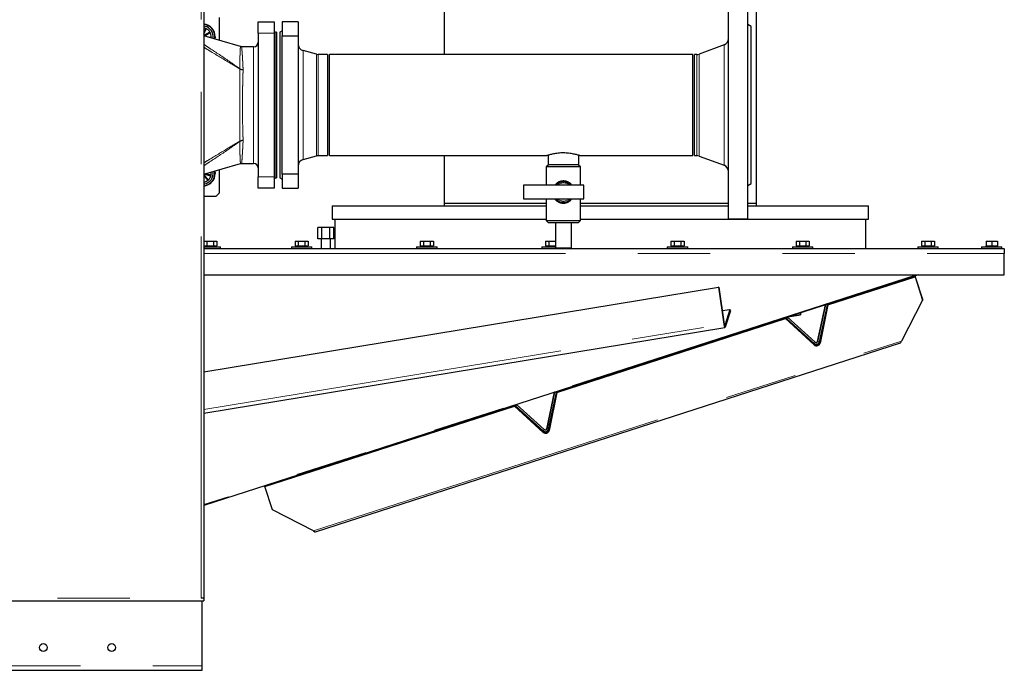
# Model space of a CAD drawing. Header units: millimetres. Extents: x 18 to 260, y 57 to 148.
# Tile 17 of 80: x 67 to 84, y 60 to 71. Entities that reach past the tile are written whole.
import ezdxf

# ---------------------------------------------------------------- set-up
doc = ezdxf.new("R2010")
doc.units = ezdxf.units.MM
doc.linetypes.add('PHANTOM', pattern=[12.7, 6.35, -1.27, 1.27, -1.27, 1.27, -1.27])

msp = doc.modelspace()

# ---------------------------------------------------------------- linework, layer by layer
at = {"color": 8, "linetype": 'PHANTOM', "lineweight": 18}
for p, q in [((70.164, 61.07), (70.164, 88.27)), ((71.446, 70.99), (71.166, 70.99)), ((71.476, 71.01), (71.476, 68.45)), ((71.086, 68.705), (71.086, 70.755)), ((79.347, 68.674), (79.347, 70.786)), ((71.955, 70.686), (71.955, 69.73)), ((72.191, 70.623), (72.191, 69.73)), ((72.222, 70.619), (72.222, 69.73)), ((78.867, 68.841), (78.867, 70.619)), ((78.908, 68.833), (78.908, 70.626)), ((70.842, 70.365), (70.842, 70.368)), ((70.901, 70.353), (70.901, 70.348)), ((71.955, 69.73), (71.955, 68.773)), ((72.191, 69.73), (72.191, 68.837)), ((72.222, 69.73), (72.222, 68.841)), ((70.842, 69.091), (70.842, 69.094)), ((70.901, 69.111), (70.901, 69.106)), ((71.166, 68.47), (71.446, 68.47)), ((70.214, 67.123), (84.269, 67.123)), ((82.723, 66.748), (70.214, 62.71)), ((70.214, 64.382), (79.341, 65.883)), ((79.348, 65.881), (79.341, 65.883)), ((80.692, 66.05), (80.503, 66.019)), ((79.36, 65.857), (79.356, 65.856)), ((79.36, 65.857), (79.368, 65.83)), ((72.136, 62.249), (82.466, 65.584)), ((80.949, 65.565), (80.929, 65.542)), ((80.949, 65.566), (80.949, 65.565)), ((80.99, 65.578), (80.99, 65.579)), ((80.99, 65.578), (81.019, 65.572)), ((81.029, 65.562), (81.034, 65.548)), ((80.931, 65.515), (80.927, 65.529)), ((76.173, 63.979), (76.168, 63.993)), ((76.191, 64.029), (76.171, 64.006)), ((76.191, 64.029), (76.191, 64.029)), ((76.232, 64.042), (76.232, 64.043)), ((76.232, 64.042), (76.261, 64.036)), ((76.271, 64.026), (76.276, 64.012)), ((60.024, 61.07), (70.164, 61.07)), ((21.054, 59.88), (70.184, 59.88))]:
    msp.add_line(p, q, dxfattribs=at)
at = {"color": 7, "linetype": 'Continuous', "lineweight": 25}
for p, q in [((70.214, 88.255), (70.214, 61.07)), ((79.914, 68.008), (79.914, 76.708)), ((74.434, 73.781), (74.434, 70.619)), ((79.426, 67.73), (79.426, 71.73)), ((79.766, 67.73), (79.766, 71.73)), ((70.486, 70.865), (70.486, 71.27)), ((70.244, 71.073), (70.214, 71.006)), ((70.214, 70.978), (70.254, 71.069)), ((70.254, 71.069), (70.244, 71.073)), ((71.166, 71.19), (71.446, 71.19)), ((71.166, 70.99), (71.166, 71.19)), ((71.446, 71.19), (71.446, 70.99)), ((71.866, 71.19), (71.586, 71.19)), ((71.586, 71.19), (71.586, 70.946)), ((71.866, 71.19), (71.866, 70.946)), ((79.826, 71.11), (79.766, 71.144)), ((79.826, 68.35), (79.826, 71.11)), ((70.318, 71.012), (70.214, 70.952)), ((70.855, 70.758), (70.214, 70.945)), ((70.22, 70.943), (70.323, 71.002)), ((70.341, 70.918), (70.282, 70.925)), ((70.323, 71.002), (70.318, 71.012)), ((70.339, 70.908), (70.341, 70.918)), ((70.339, 70.908), (70.341, 70.918)), ((71.166, 70.99), (71.166, 68.47)), ((71.446, 70.99), (71.446, 68.47)), ((71.486, 71.01), (71.476, 71.01)), ((71.486, 71.01), (71.486, 68.45)), ((71.586, 71.033), (71.546, 71.01)), ((71.546, 71.01), (71.546, 69.73)), ((71.586, 68.514), (71.586, 70.946)), ((71.586, 70.946), (71.866, 70.946)), ((71.866, 70.946), (71.866, 68.514)), ((71.086, 70.755), (70.877, 70.755)), ((79.347, 70.786), (78.908, 70.626)), ((72.191, 70.623), (71.955, 70.686)), ((72.386, 70.619), (72.222, 70.619)), ((72.386, 70.619), (72.386, 69.73)), ((78.796, 70.619), (72.416, 70.619)), ((72.416, 68.841), (72.416, 70.619)), ((78.796, 68.841), (78.796, 70.619)), ((78.867, 70.619), (78.826, 70.619)), ((78.826, 68.841), (78.826, 70.619)), ((71.546, 69.73), (71.546, 68.45)), ((72.386, 69.73), (72.386, 68.841)), ((71.955, 68.773), (72.191, 68.837)), ((72.222, 68.841), (72.386, 68.841)), ((72.416, 68.841), (76.237, 68.841)), ((74.434, 68.841), (74.434, 68.008)), ((76.256, 68.847), (76.256, 68.682)), ((76.796, 68.682), (76.796, 68.847)), ((76.815, 68.841), (78.796, 68.841)), ((78.826, 68.841), (78.867, 68.841)), ((78.908, 68.833), (79.347, 68.674)), ((70.214, 68.514), (70.855, 68.702)), ((70.877, 68.705), (71.086, 68.705)), ((76.266, 68.682), (76.226, 68.642)), ((76.495, 68.682), (76.256, 68.682)), ((76.796, 68.682), (76.495, 68.682)), ((76.826, 68.642), (76.786, 68.682)), ((70.292, 68.416), (70.214, 68.506)), ((70.214, 68.489), (70.283, 68.409)), ((70.22, 68.516), (70.336, 68.489)), ((70.338, 68.5), (70.242, 68.523)), ((70.336, 68.489), (70.338, 68.5)), ((70.486, 68.19), (70.486, 68.594)), ((71.586, 68.514), (71.586, 68.27)), ((71.866, 68.514), (71.586, 68.514)), ((71.866, 68.514), (71.866, 68.27)), ((76.226, 68.642), (76.226, 68.322)), ((76.826, 68.642), (76.226, 68.642)), ((76.826, 68.322), (76.826, 68.642)), ((70.283, 68.409), (70.292, 68.416)), ((71.166, 68.27), (71.166, 68.47)), ((71.446, 68.47), (71.446, 68.27)), ((71.476, 68.45), (71.486, 68.45)), ((71.546, 68.45), (71.586, 68.427)), ((76.886, 68.322), (75.826, 68.322)), ((75.826, 68.322), (75.826, 68.082)), ((76.886, 68.082), (76.886, 68.322)), ((79.766, 68.315), (79.826, 68.35)), ((70.214, 68.13), (70.426, 68.13)), ((70.426, 68.13), (70.486, 68.19)), ((71.446, 68.27), (71.166, 68.27)), ((71.586, 68.27), (71.866, 68.27)), ((72.464, 67.958), (72.464, 67.728)), ((72.464, 67.958), (76.226, 67.958)), ((74.434, 68.008), (74.434, 67.958)), ((74.434, 68.008), (76.226, 68.008)), ((75.826, 68.082), (76.886, 68.082)), ((76.226, 68.082), (76.226, 67.702)), ((76.826, 67.702), (76.826, 68.082)), ((76.826, 68.008), (79.426, 68.008)), ((76.826, 67.958), (79.426, 67.958)), ((79.766, 68.008), (79.914, 68.008)), ((79.766, 67.958), (81.884, 67.958)), ((79.914, 67.958), (79.914, 68.008)), ((81.884, 67.728), (81.884, 67.958)), ((72.464, 67.728), (76.226, 67.728)), ((72.514, 67.728), (72.514, 67.208)), ((76.226, 67.702), (76.266, 67.662)), ((76.226, 67.702), (76.826, 67.702)), ((76.786, 67.662), (76.266, 67.662)), ((76.386, 67.662), (76.386, 67.222)), ((76.666, 67.222), (76.666, 67.662)), ((76.786, 67.662), (76.826, 67.702)), ((76.826, 67.728), (81.884, 67.728)), ((79.426, 67.73), (79.766, 67.73)), ((81.834, 67.208), (81.834, 67.728)), ((72.215, 67.378), (72.215, 67.578)), ((72.284, 67.578), (72.215, 67.578)), ((72.284, 67.378), (72.284, 67.578)), ((72.423, 67.578), (72.284, 67.578)), ((72.423, 67.378), (72.423, 67.578)), ((72.492, 67.578), (72.423, 67.578)), ((72.492, 67.378), (72.492, 67.578)), ((70.214, 67.338), (70.266, 67.338)), ((70.266, 67.338), (70.266, 67.258)), ((70.266, 67.338), (70.381, 67.338)), ((70.381, 67.338), (70.381, 67.258)), ((70.381, 67.338), (70.439, 67.338)), ((70.439, 67.338), (70.439, 67.258)), ((71.813, 67.338), (71.813, 67.258)), ((71.813, 67.338), (71.871, 67.338)), ((71.871, 67.338), (71.871, 67.258)), ((71.871, 67.338), (71.986, 67.338)), ((71.986, 67.338), (71.986, 67.258)), ((71.986, 67.338), (72.044, 67.338)), ((72.044, 67.338), (72.044, 67.258)), ((72.284, 67.378), (72.215, 67.378)), ((72.274, 67.378), (72.274, 67.208)), ((72.423, 67.378), (72.284, 67.378)), ((72.492, 67.378), (72.423, 67.378)), ((72.434, 67.208), (72.434, 67.378)), ((74.013, 67.338), (74.013, 67.258)), ((74.013, 67.338), (74.071, 67.338)), ((74.071, 67.338), (74.071, 67.258)), ((74.071, 67.338), (74.186, 67.338)), ((74.186, 67.338), (74.186, 67.258)), ((74.186, 67.338), (74.244, 67.338)), ((74.244, 67.338), (74.244, 67.258)), ((76.213, 67.338), (76.213, 67.258)), ((76.213, 67.338), (76.271, 67.338)), ((76.271, 67.338), (76.271, 67.258)), ((76.271, 67.338), (76.386, 67.338)), ((78.413, 67.338), (78.413, 67.258)), ((78.413, 67.338), (78.471, 67.338)), ((78.471, 67.338), (78.471, 67.258)), ((78.471, 67.338), (78.586, 67.338)), ((78.586, 67.338), (78.586, 67.258)), ((78.586, 67.338), (78.644, 67.338)), ((78.644, 67.338), (78.644, 67.258)), ((80.613, 67.338), (80.613, 67.258)), ((80.613, 67.338), (80.671, 67.338)), ((80.671, 67.338), (80.671, 67.258)), ((80.671, 67.338), (80.786, 67.338)), ((80.786, 67.338), (80.786, 67.258)), ((80.786, 67.338), (80.844, 67.338)), ((80.844, 67.338), (80.844, 67.258)), ((82.813, 67.338), (82.813, 67.258)), ((82.813, 67.338), (82.871, 67.338)), ((82.871, 67.338), (82.871, 67.258)), ((82.871, 67.338), (82.986, 67.338)), ((82.986, 67.338), (82.986, 67.258)), ((82.986, 67.338), (83.044, 67.338)), ((83.044, 67.338), (83.044, 67.258)), ((83.948, 67.338), (83.948, 67.258)), ((83.948, 67.338), (84.048, 67.338)), ((84.048, 67.338), (84.048, 67.258)), ((84.048, 67.338), (84.148, 67.338)), ((84.148, 67.338), (84.148, 67.258)), ((70.214, 67.258), (70.221, 67.258)), ((70.214, 67.238), (70.48, 67.238)), ((70.214, 67.208), (70.458, 67.208)), ((70.219, 67.258), (70.219, 67.238)), ((70.221, 67.258), (70.253, 67.258)), ((70.253, 67.258), (70.266, 67.258)), ((70.266, 67.258), (70.292, 67.258)), ((70.292, 67.258), (70.356, 67.258)), ((70.356, 67.258), (70.381, 67.258)), ((70.381, 67.258), (70.394, 67.258)), ((70.394, 67.258), (70.426, 67.258)), ((70.426, 67.258), (70.439, 67.258)), ((70.429, 67.238), (70.429, 67.258)), ((70.458, 67.208), (76.399, 67.208)), ((70.48, 67.238), (70.504, 67.238)), ((70.504, 67.208), (70.504, 67.238)), ((71.749, 67.238), (71.749, 67.208)), ((71.749, 67.238), (71.929, 67.238)), ((71.813, 67.258), (71.826, 67.258)), ((71.824, 67.258), (71.824, 67.238)), ((71.826, 67.258), (71.858, 67.258)), ((71.858, 67.258), (71.871, 67.258)), ((71.871, 67.258), (71.897, 67.258)), ((71.897, 67.258), (71.961, 67.258)), ((71.929, 67.238), (72.109, 67.238)), ((71.961, 67.258), (71.986, 67.258)), ((71.986, 67.258), (71.999, 67.258)), ((71.999, 67.258), (72.031, 67.258)), ((72.031, 67.258), (72.044, 67.258)), ((72.034, 67.238), (72.034, 67.258)), ((72.109, 67.208), (72.109, 67.238)), ((73.949, 67.238), (73.949, 67.208)), ((73.949, 67.238), (74.129, 67.238)), ((74.013, 67.258), (74.026, 67.258)), ((74.024, 67.258), (74.024, 67.238)), ((74.026, 67.258), (74.058, 67.258)), ((74.058, 67.258), (74.071, 67.258)), ((74.071, 67.258), (74.097, 67.258)), ((74.097, 67.258), (74.161, 67.258)), ((74.129, 67.238), (74.309, 67.238)), ((74.161, 67.258), (74.186, 67.258)), ((74.186, 67.258), (74.199, 67.258)), ((74.199, 67.258), (74.231, 67.258)), ((74.231, 67.258), (74.244, 67.258)), ((74.234, 67.238), (74.234, 67.258)), ((74.309, 67.208), (74.309, 67.238)), ((76.149, 67.238), (76.149, 67.208)), ((76.149, 67.238), (76.329, 67.238)), ((76.213, 67.258), (76.226, 67.258)), ((76.224, 67.258), (76.224, 67.238)), ((76.226, 67.258), (76.258, 67.258)), ((76.258, 67.258), (76.271, 67.258)), ((76.271, 67.258), (76.297, 67.258)), ((76.297, 67.258), (76.361, 67.258)), ((76.329, 67.238), (76.386, 67.238)), ((76.361, 67.258), (76.386, 67.258)), ((76.386, 67.222), (76.406, 67.202)), ((76.386, 67.222), (76.666, 67.222)), ((76.646, 67.202), (76.406, 67.202)), ((76.646, 67.202), (76.666, 67.222)), ((76.652, 67.208), (84.269, 67.208)), ((78.349, 67.238), (78.349, 67.208)), ((78.349, 67.238), (78.529, 67.238)), ((78.413, 67.258), (78.426, 67.258)), ((78.424, 67.258), (78.424, 67.238)), ((78.426, 67.258), (78.458, 67.258)), ((78.458, 67.258), (78.471, 67.258)), ((78.471, 67.258), (78.497, 67.258)), ((78.497, 67.258), (78.561, 67.258)), ((78.529, 67.238), (78.709, 67.238)), ((78.561, 67.258), (78.586, 67.258)), ((78.586, 67.258), (78.599, 67.258)), ((78.599, 67.258), (78.631, 67.258)), ((78.631, 67.258), (78.644, 67.258)), ((78.634, 67.238), (78.634, 67.258)), ((78.709, 67.208), (78.709, 67.238)), ((80.549, 67.238), (80.549, 67.208)), ((80.549, 67.238), (80.729, 67.238)), ((80.613, 67.258), (80.626, 67.258)), ((80.624, 67.258), (80.624, 67.238)), ((80.626, 67.258), (80.658, 67.258)), ((80.658, 67.258), (80.671, 67.258)), ((80.671, 67.258), (80.697, 67.258)), ((80.697, 67.258), (80.761, 67.258)), ((80.729, 67.238), (80.909, 67.238)), ((80.761, 67.258), (80.786, 67.258)), ((80.786, 67.258), (80.799, 67.258)), ((80.799, 67.258), (80.831, 67.258)), ((80.831, 67.258), (80.844, 67.258)), ((80.834, 67.238), (80.834, 67.258)), ((80.909, 67.208), (80.909, 67.238)), ((82.749, 67.238), (82.749, 67.208)), ((82.749, 67.238), (82.929, 67.238)), ((82.813, 67.258), (82.826, 67.258)), ((82.824, 67.258), (82.824, 67.238)), ((82.826, 67.258), (82.858, 67.258)), ((82.858, 67.258), (82.871, 67.258)), ((82.871, 67.258), (82.897, 67.258)), ((82.897, 67.258), (82.961, 67.258)), ((82.929, 67.238), (83.109, 67.238)), ((82.961, 67.258), (82.986, 67.258)), ((82.986, 67.258), (82.999, 67.258)), ((82.999, 67.258), (83.031, 67.258)), ((83.031, 67.258), (83.044, 67.258)), ((83.034, 67.238), (83.034, 67.258)), ((83.109, 67.208), (83.109, 67.238)), ((83.868, 67.238), (83.868, 67.208)), ((83.868, 67.238), (84.228, 67.238)), ((83.943, 67.258), (83.943, 67.238)), ((83.943, 67.258), (83.948, 67.258)), ((83.948, 67.258), (83.97, 67.258)), ((83.97, 67.258), (84.026, 67.258)), ((84.026, 67.258), (84.048, 67.258)), ((84.048, 67.258), (84.07, 67.258)), ((84.07, 67.258), (84.126, 67.258)), ((84.126, 67.258), (84.148, 67.258)), ((84.148, 67.258), (84.153, 67.258)), ((84.153, 67.238), (84.153, 67.258)), ((84.228, 67.208), (84.228, 67.238)), ((84.269, 67.205), (84.269, 67.208)), ((84.269, 67.205), (84.269, 67.123)), ((84.269, 66.748), (84.269, 67.123)), ((70.214, 66.748), (84.269, 66.748)), ((82.763, 66.748), (70.214, 62.697)), ((81.17, 66.219), (82.702, 66.714)), ((82.698, 66.728), (82.83, 66.319)), ((82.702, 66.714), (82.698, 66.728)), ((82.698, 66.727), (82.702, 66.714)), ((82.698, 66.727), (82.83, 66.319)), ((82.702, 66.714), (82.834, 66.305)), ((82.702, 66.714), (82.835, 66.305)), ((70.214, 65.044), (79.251, 66.53)), ((79.251, 66.53), (79.341, 65.883)), ((79.258, 66.528), (79.251, 66.53)), ((79.258, 66.528), (79.348, 65.881)), ((81.165, 66.233), (81.029, 65.562)), ((81.165, 66.233), (81.029, 65.562)), ((81.166, 66.233), (81.17, 66.219)), ((82.834, 66.305), (82.466, 65.584)), ((82.834, 66.305), (82.83, 66.319)), ((82.83, 66.319), (82.83, 66.319)), ((82.835, 66.305), (82.83, 66.319)), ((82.835, 66.305), (82.834, 66.305)), ((79.315, 66.118), (79.451, 66.141)), ((79.451, 66.141), (79.36, 65.857)), ((79.458, 66.114), (79.368, 65.83)), ((79.458, 66.114), (79.451, 66.141)), ((80.692, 66.05), (80.703, 66.083)), ((81.128, 66.221), (80.99, 65.578)), ((80.99, 65.579), (81.128, 66.221)), ((81.157, 66.214), (81.019, 65.572)), ((81.17, 66.219), (81.034, 65.548)), ((81.157, 66.214), (81.128, 66.221)), ((81.157, 66.216), (81.131, 66.222)), ((81.157, 66.216), (81.157, 66.214)), ((76.412, 64.683), (80.428, 65.98)), ((80.424, 65.993), (80.428, 65.98)), ((80.927, 65.529), (80.424, 65.993)), ((80.927, 65.529), (80.424, 65.993)), ((80.931, 65.515), (80.428, 65.98)), ((80.459, 66.005), (80.441, 65.985)), ((80.461, 66.005), (80.441, 65.983)), ((80.441, 65.985), (80.441, 65.983)), ((80.441, 65.983), (80.929, 65.542)), ((80.461, 66.005), (80.949, 65.565)), ((80.949, 65.566), (80.462, 66.006)), ((80.473, 66.009), (80.688, 66.045)), ((70.214, 64.32), (79.363, 65.825)), ((72.17, 62.231), (82.448, 65.55)), ((76.37, 64.685), (76.232, 64.042)), ((76.232, 64.043), (76.37, 64.685)), ((76.399, 64.679), (76.261, 64.036)), ((76.407, 64.697), (76.271, 64.026)), ((76.407, 64.697), (76.271, 64.026)), ((76.412, 64.683), (76.276, 64.012)), ((76.399, 64.679), (76.37, 64.685)), ((76.399, 64.679), (76.372, 64.685)), ((76.399, 64.679), (76.399, 64.679)), ((76.408, 64.697), (76.412, 64.683)), ((71.283, 63.027), (75.67, 64.443)), ((75.665, 64.457), (75.67, 64.443)), ((76.168, 63.993), (75.666, 64.457)), ((76.168, 63.993), (75.666, 64.457)), ((76.173, 63.979), (75.67, 64.443)), ((75.703, 64.469), (75.683, 64.447)), ((75.702, 64.469), (75.683, 64.448)), ((75.683, 64.448), (75.683, 64.447)), ((75.683, 64.447), (76.171, 64.006)), ((75.703, 64.469), (76.191, 64.029)), ((76.191, 64.029), (75.704, 64.47)), ((71.278, 63.041), (71.283, 63.027)), ((71.415, 62.618), (71.283, 63.027)), ((72.136, 62.249), (71.415, 62.618)), ((70.214, 61.07), (70.164, 61.07)), ((70.214, 61.07), (70.214, 61.02)), ((60.024, 61.02), (70.214, 61.02)), ((70.184, 59.88), (70.184, 61.02)), ((70.184, 59.8), (70.184, 59.88)), ((65.955, 59.8), (70.184, 59.8))]:
    msp.add_line(p, q, dxfattribs=at)
at = {"color": 7, "linetype": 'Continuous', "lineweight": 25, "flags": 128}
for points in [[(70.411, 70.93), (70.407, 70.889), (70.407, 70.889)], [(70.407, 68.571), (70.407, 68.57), (70.411, 68.53)], [(79.341, 65.883), (79.344, 65.869), (79.347, 65.855), (79.35, 65.843), (79.354, 65.834), (79.358, 65.828), (79.362, 65.825), (79.365, 65.826), (79.368, 65.83)], [(79.348, 65.881), (79.35, 65.874), (79.351, 65.868), (79.353, 65.863), (79.354, 65.859), (79.356, 65.856), (79.358, 65.854), (79.359, 65.855), (79.36, 65.857)], [(80.692, 66.05), (80.689, 66.046), (80.688, 66.045)]]:
    msp.add_lwpolyline(points, dxfattribs=at)
at = {"color": 7, "linetype": 'Continuous', "lineweight": 25}
for centre in [(67.394, 60.2), (68.594, 60.2)]:
    msp.add_circle(centre, 0.068, dxfattribs=at)
for centre, radius, start, end in [((70.186, 70.93), 0.225, 0, 82.8513), ((70.186, 70.93), 0.22, 47.7109, 82.688), ((70.186, 70.93), 0.19, 47.7109, 81.5255), ((70.186, 70.93), 0.155, 67.8545, 79.6139), ((70.186, 70.93), 0.155, 31.8545, 67.8545), ((70.186, 70.93), 0.19, 350.5549, 47.7109), ((70.186, 70.93), 0.22, 349.6132, 47.7109), ((70.186, 70.93), 0.155, 355.8545, 31.8545), ((71.476, 71.04), 0.03, 180, 270), ((79.306, 70.898), 0.12, 290, 0), ((71.086, 70.835), 0.08, 270, 0), ((71.986, 70.802), 0.12, 180, 255), ((72.222, 70.739), 0.12, 255, 270), ((78.867, 70.739), 0.12, 270, 290), ((72.222, 68.721), 0.12, 90, 105), ((78.867, 68.721), 0.12, 70, 90), ((71.086, 68.625), 0.08, 0, 90), ((71.986, 68.657), 0.12, 105, 180), ((79.306, 68.561), 0.12, 0, 70), ((70.186, 68.53), 0.22, 277.312, 10.4146), ((70.186, 68.53), 0.19, 278.4745, 9.4111), ((70.186, 68.53), 0.225, 277.1487, 0), ((70.186, 68.53), 0.0326, 329.285, 332.3228), ((70.186, 68.53), 0.155, 313.134, 349.134), ((70.186, 68.53), 0.155, 349.134, 7.8068), ((70.186, 68.53), 0.155, 280.3861, 313.134), ((71.476, 68.42), 0.03, 90, 180), ((76.526, 68.202), 0.18, 41.8103, 138.1897), ((76.526, 68.202), 0.18, 221.8103, 318.1897), ((80.967, 65.578), 0.0639, 230.3893, 345.4007), ((80.966, 65.583), 0.055, 227.893, 347.8974), ((80.972, 65.564), 0.0639, 230.3901, 345.3983), ((80.966, 65.585), 0.025, 227.8879, 347.9035), ((80.966, 65.583), 0.025, 227.8962, 347.8914), ((76.209, 64.042), 0.0639, 230.39, 345.4006), ((76.207, 64.047), 0.055, 227.893, 347.8974), ((76.214, 64.028), 0.0639, 230.39, 345.399), ((76.208, 64.048), 0.025, 227.897, 347.8905), ((76.207, 64.047), 0.025, 227.899, 347.8885)]:
    msp.add_arc(centre, radius, start, end, dxfattribs=at)
at = {"color": 8, "linetype": 'PHANTOM', "lineweight": 18}
for centre, radius, start, end in [((70.895, 70.46), 0.106, 239.7408, 272.9452), ((70.901, 70.459), 0.111, 237.9279, 270.1447), ((70.901, 69.001), 0.111, 89.8553, 122.071), ((70.895, 69), 0.106, 87.0565, 120.2585), ((76.526, 68.202), 0.16, 48.5904, 131.4096), ((76.526, 68.202), 0.16, 228.5904, 311.4096)]:
    msp.add_arc(centre, radius, start, end, dxfattribs=at)
at = {"color": 7, "linetype": 'Continuous', "lineweight": 25}
for centre, major_axis, ratio, start_param, end_param in [((82.483, 65.619), (0.0354, 0.0692), 0.000037, 3.141629, 4.188688), ((72.101, 62.266), (0.0692, -0.0354), 0.000102, 5.236024, 6.283083)]:
    msp.add_ellipse(centre, major_axis=major_axis, ratio=ratio, start_param=start_param, end_param=end_param, dxfattribs=at)
at = {"color": 8, "linetype": 'PHANTOM', "lineweight": 18}
for points, knots in [([(70.214, 70.793), (70.247, 70.772), (70.395, 70.676), (70.582, 70.551), (70.75, 70.433), (70.812, 70.389), (70.835, 70.373), (70.842, 70.368)], [0, 0, 0, 0, 0.157899, 0.7005751, 0.8894701, 0.9662868, 1, 1, 1, 1]), ([(70.842, 70.365), (70.835, 70.369), (70.812, 70.383), (70.751, 70.42), (70.584, 70.52), (70.396, 70.632), (70.248, 70.723), (70.214, 70.744)], [0, 0, 0, 0, 0.033401, 0.109587, 0.296936, 0.83537, 1, 1, 1, 1]), ([(70.842, 70.368), (70.842, 70.396), (70.842, 70.446), (70.844, 70.509), (70.845, 70.562), (70.847, 70.609), (70.849, 70.664), (70.851, 70.706), (70.853, 70.735), (70.854, 70.754), (70.854, 70.755), (70.855, 70.756)], [0, 0, 0, 0, 0.118597, 0.209674, 0.300754, 0.394235, 0.487716, 0.668048, 0.760587, 0.853124, 1, 1, 1, 1]), ([(70.877, 70.754), (70.877, 70.754), (70.877, 70.754), (70.878, 70.746), (70.879, 70.731), (70.88, 70.709), (70.882, 70.68), (70.885, 70.644), (70.888, 70.602), (70.891, 70.553), (70.894, 70.499), (70.897, 70.433), (70.9, 70.382), (70.901, 70.353)], [0, 0, 0, 0, 0.054797, 0.148059, 0.238538, 0.329017, 0.42212, 0.515224, 0.605802, 0.696381, 0.789579, 0.882777, 1, 1, 1, 1]), ([(70.842, 69.094), (70.842, 69.136), (70.843, 69.219), (70.844, 69.347), (70.844, 69.469), (70.845, 69.585), (70.845, 69.702), (70.845, 69.819), (70.845, 69.935), (70.844, 70.049), (70.843, 70.16), (70.842, 70.267), (70.842, 70.332), (70.842, 70.365)], [0, 0, 0, 0, 0.109851, 0.219711, 0.306135, 0.392804, 0.479229, 0.565701, 0.652418, 0.73889, 0.825846, 0.913053, 1, 1, 1, 1]), ([(70.901, 70.348), (70.9, 70.317), (70.898, 70.254), (70.895, 70.151), (70.893, 70.043), (70.891, 69.932), (70.89, 69.817), (70.89, 69.702), (70.891, 69.587), (70.892, 69.474), (70.894, 69.354), (70.897, 69.231), (70.9, 69.151), (70.901, 69.111)], [0, 0, 0, 0, 0.086717, 0.173709, 0.260426, 0.347144, 0.434139, 0.520857, 0.60748, 0.694381, 0.781005, 0.890502, 1, 1, 1, 1]), ([(70.214, 68.715), (70.248, 68.737), (70.396, 68.827), (70.584, 68.94), (70.751, 69.04), (70.812, 69.077), (70.835, 69.09), (70.842, 69.094)], [0, 0, 0, 0, 0.16463, 0.703064, 0.890413, 0.966599, 1, 1, 1, 1]), ([(70.842, 69.091), (70.835, 69.086), (70.812, 69.07), (70.75, 69.026), (70.582, 68.909), (70.395, 68.783), (70.247, 68.688), (70.214, 68.666)], [0, 0, 0, 0, 0.033713, 0.11053, 0.299425, 0.842101, 1, 1, 1, 1]), ([(70.855, 68.703), (70.855, 68.703), (70.855, 68.7), (70.854, 68.708), (70.853, 68.724), (70.851, 68.756), (70.849, 68.8), (70.847, 68.842), (70.845, 68.891), (70.844, 68.95), (70.842, 69.016), (70.842, 69.066), (70.842, 69.091)], [0, 0, 0, 0, 0.033115, 0.125592, 0.218071, 0.399228, 0.492207, 0.585185, 0.687163, 0.789138, 0.894571, 1, 1, 1, 1]), ([(70.901, 69.106), (70.9, 69.081), (70.898, 69.032), (70.894, 68.965), (70.89, 68.903), (70.887, 68.851), (70.884, 68.808), (70.882, 68.774), (70.88, 68.745), (70.879, 68.724), (70.878, 68.711), (70.877, 68.705), (70.877, 68.705), (70.877, 68.706)], [0, 0, 0, 0, 0.101127, 0.202253, 0.307071, 0.411888, 0.502666, 0.593444, 0.686869, 0.780294, 0.870914, 0.961534, 1, 1, 1, 1]), ([(76.378, 68.322), (76.384, 68.331), (76.396, 68.349), (76.422, 68.37), (76.458, 68.39), (76.491, 68.399), (76.531, 68.403), (76.573, 68.398), (76.624, 68.374), (76.658, 68.348), (76.67, 68.326), (76.673, 68.322)], [0, 0, 0, 0, 0.092598, 0.190322, 0.291294, 0.44377, 0.475207, 0.631076, 0.782758, 0.952654, 1, 1, 1, 1]), ([(76.674, 68.082), (76.664, 68.069), (76.648, 68.047), (76.615, 68.025), (76.579, 68.008), (76.545, 68.002), (76.506, 68.002), (76.465, 68.009), (76.416, 68.037), (76.387, 68.063), (76.376, 68.081), (76.376, 68.082)], [0, 0, 0, 0, 0.138642, 0.235963, 0.336881, 0.482591, 0.512444, 0.664075, 0.817634, 0.993095, 1, 1, 1, 1])]:
    msp.add_open_spline(points, degree=3, knots=knots, dxfattribs=at)
at = {"color": 7, "linetype": 'Continuous', "lineweight": 25}
for points, knots in [([(70.877, 70.755), (70.872, 70.755), (70.865, 70.755), (70.858, 70.757), (70.855, 70.758)], [0, 0, 0, 0, 0.655111, 1, 1, 1, 1]), ([(76.526, 68.889), (76.51, 68.889), (76.478, 68.889), (76.433, 68.884), (76.389, 68.879), (76.349, 68.871), (76.313, 68.863), (76.283, 68.855), (76.259, 68.848), (76.243, 68.843), (76.236, 68.841), (76.236, 68.841), (76.237, 68.841)], [0, 0, 0, 0, 0.101924, 0.2069022, 0.308793, 0.4134515, 0.5188053, 0.6270593, 0.7348481, 0.8459685, 0.9501075, 1, 1, 1, 1]), ([(76.815, 68.841), (76.815, 68.841), (76.815, 68.841), (76.807, 68.843), (76.792, 68.848), (76.77, 68.855), (76.741, 68.862), (76.706, 68.87), (76.665, 68.878), (76.62, 68.884), (76.573, 68.888), (76.542, 68.889), (76.526, 68.889)], [0, 0, 0, 0, 0.056498, 0.161283, 0.261672, 0.364787, 0.468818, 0.57566, 0.683381, 0.79434, 0.895686, 1, 1, 1, 1]), ([(70.855, 68.701), (70.86, 68.702), (70.867, 68.705), (70.874, 68.704), (70.877, 68.704)], [0, 0, 0, 0, 0.647058, 1, 1, 1, 1])]:
    msp.add_open_spline(points, degree=3, knots=knots, dxfattribs=at)

doc.saveas('drawing.dxf')
